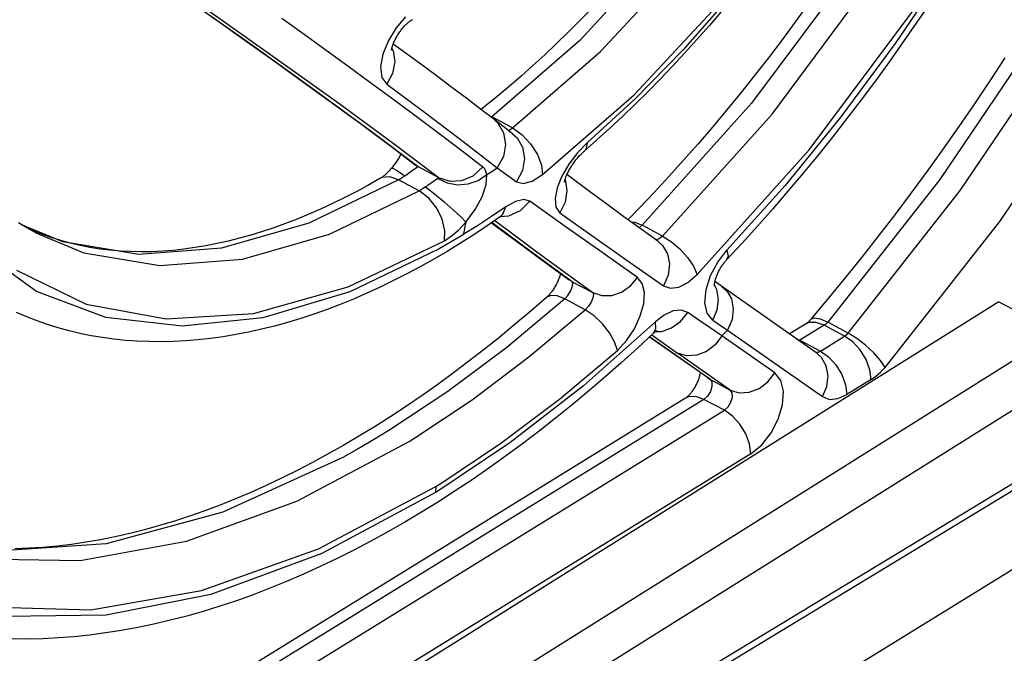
# Model space of a CAD drawing. Header units: millimetres. Extents: x 0 to 594, y 0 to 420.
# Tile 39 of 78: x 541.49 to 546.41, y 83.18 to 86.34. Entities that reach past the tile are written whole.
import ezdxf

# ---------------------------------------------------------------- set-up
doc = ezdxf.new("R2010")
doc.units = ezdxf.units.MM
doc.header["$LTSCALE"] = 32.67
doc.layers.get('0').update_dxf_attribs({"linetype": 'CONTINUOUS'})

msp = doc.modelspace()

# ---------------------------------------------------------------- linework, layer by layer
at = {"color": 9, "linetype": 'CONTINUOUS'}
for p, q in [((544.7072, 86.6921), (544.2889, 86.2413)), ((544.393, 86.1859), (544.8114, 86.6366)), ((545.6529, 86.6071), (545.147, 85.9278)), ((546.1216, 86.6063), (545.8642, 86.2251)), ((545.2491, 85.8734), (545.755, 86.5528)), ((542.2605, 86.4957), (542.6551, 86.217)), ((542.3629, 86.4412), (542.7574, 86.1626)), ((544.5611, 85.9689), (544.9978, 86.4382)), ((545.0338, 86.4554), (544.8036, 86.1925)), ((545.4337, 85.6943), (545.9546, 86.3921)), ((542.8018, 86.3513), (542.9132, 86.2717)), ((543.4192, 86.3589), (543.3724, 86.3034)), ((542.9132, 86.2717), (543.0229, 86.1927)), ((543.3724, 86.3034), (543.3341, 86.2406)), ((546.6038, 86.312), (546.0866, 85.5457)), ((543.3341, 86.2406), (543.3066, 86.1722)), ((544.2889, 86.2413), (543.8498, 85.8591)), ((545.8642, 86.2251), (545.5933, 85.86)), ((546.1886, 85.4915), (546.7058, 86.2577)), ((542.6551, 86.217), (542.9832, 85.9814)), ((543.0229, 86.1927), (543.1316, 86.1139)), ((543.3066, 86.1722), (543.2952, 86.1083)), ((543.351, 86.2006), (543.3574, 86.1888)), ((543.3574, 86.1888), (543.3652, 86.1333)), ((543.954, 85.8036), (544.393, 86.1859)), ((544.8036, 86.1925), (544.5681, 85.9508)), ((542.7574, 86.1626), (543.0859, 85.9268)), ((543.3652, 86.1333), (543.3544, 86.0755)), ((546.3862, 85.3367), (546.9157, 86.1211)), ((543.1316, 86.1139), (543.2402, 86.0345)), ((543.2952, 86.1083), (543.3018, 86.0565)), ((543.3544, 86.0755), (543.3262, 86.022)), ((543.2402, 86.0345), (543.3493, 85.9541)), ((543.3018, 86.0565), (543.3262, 86.022)), ((543.3262, 86.022), (543.5079, 85.8871)), ((542.9832, 85.9814), (543.2548, 85.7822)), ((543.0859, 85.9268), (543.3583, 85.7271)), ((543.3493, 85.9541), (543.4595, 85.8722)), ((544.1033, 85.5707), (544.5611, 85.9689)), ((544.5681, 85.9508), (544.3267, 85.729)), ((545.147, 85.9278), (544.6008, 85.3176)), ((543.5079, 85.8871), (543.6914, 85.7484)), ((543.4595, 85.8722), (543.5717, 85.7879)), ((543.8415, 85.862), (543.8498, 85.8591)), ((543.8476, 85.8574), (543.8498, 85.8591)), ((543.954, 85.8036), (543.8498, 85.8591)), ((543.8581, 85.8492), (543.882, 85.8262)), ((543.882, 85.8262), (543.9089, 85.7786)), ((544.7029, 85.2632), (545.2491, 85.8734)), ((545.5933, 85.86), (545.3138, 85.5169)), ((543.2548, 85.7822), (543.4817, 85.6109)), ((543.5717, 85.7879), (543.6868, 85.7004)), ((543.9089, 85.7786), (543.9185, 85.7216)), ((543.937, 85.791), (543.9352, 85.7899)), ((543.9414, 85.7942), (543.937, 85.791)), ((543.9472, 85.7984), (543.9414, 85.7942)), ((543.954, 85.8036), (543.9472, 85.7984)), ((543.9524, 85.7767), (543.9761, 85.754)), ((543.954, 85.8036), (544.0008, 85.7707)), ((543.3583, 85.7271), (543.5865, 85.5552)), ((543.6914, 85.7484), (543.877, 85.6048)), ((543.9761, 85.754), (544.0029, 85.7073)), ((544.0008, 85.7707), (544.0438, 85.7249)), ((544.3267, 85.729), (544.278, 85.68)), ((544.3267, 85.729), (544.3189, 85.6972)), ((543.6868, 85.7004), (543.8053, 85.6088)), ((543.9185, 85.7216), (543.908, 85.661)), ((544.0029, 85.7073), (544.0127, 85.6512)), ((544.0438, 85.7249), (544.0778, 85.6719)), ((544.278, 85.68), (544.2346, 85.6232)), ((544.3189, 85.6972), (544.3108, 85.6874)), ((544.8759, 85.0717), (545.4337, 85.6943)), ((543.908, 85.661), (543.8771, 85.6048)), ((544.0127, 85.6512), (544.0031, 85.5913)), ((544.0778, 85.6719), (544.0985, 85.6183)), ((543.3494, 85.6033), (543.3563, 85.6028)), ((543.3563, 85.6028), (543.3793, 85.5902)), ((543.3793, 85.5902), (543.4155, 85.5651)), ((543.4272, 85.5733), (543.4525, 85.5911)), ((543.4525, 85.5911), (543.4638, 85.599)), ((543.4627, 85.6233), (543.4817, 85.6109)), ((543.4631, 85.6238), (543.4792, 85.6093)), ((543.4638, 85.599), (543.4729, 85.6052)), ((543.4729, 85.6052), (543.4792, 85.6093)), ((543.4792, 85.6093), (543.4817, 85.6109)), ((543.4817, 85.6109), (543.5865, 85.5552)), ((543.7574, 85.5652), (543.8053, 85.6088)), ((543.8145, 85.599), (543.8053, 85.6088)), ((543.821, 85.5862), (543.8145, 85.599)), ((543.8247, 85.5706), (543.821, 85.5862)), ((543.8247, 85.5706), (543.8422, 85.5819)), ((543.8422, 85.5819), (543.8596, 85.5933)), ((543.8596, 85.5933), (543.8771, 85.6048)), ((543.8771, 85.6048), (543.9735, 85.5354)), ((544.0031, 85.5913), (543.9735, 85.5354)), ((544.0985, 85.6183), (544.1033, 85.5707)), ((544.2346, 85.6232), (544.1997, 85.5634)), ((543.3839, 85.5448), (542.9361, 85.3289)), ((543.3016, 85.5556), (543.2914, 85.5508)), ((543.3402, 85.5594), (543.3016, 85.5556)), ((543.3839, 85.5448), (543.3402, 85.5594)), ((543.3839, 85.5448), (543.3932, 85.5504)), ((543.4881, 85.4893), (543.3839, 85.5448)), ((543.3932, 85.5504), (543.4039, 85.5573)), ((543.4039, 85.5573), (543.4155, 85.5651)), ((543.4155, 85.5651), (543.4272, 85.5733)), ((543.5532, 85.5328), (543.5303, 85.5169)), ((543.564, 85.5403), (543.5532, 85.5328)), ((543.5734, 85.5466), (543.564, 85.5403)), ((543.5808, 85.5514), (543.5734, 85.5466)), ((543.5837, 85.5532), (543.5808, 85.5514)), ((543.5808, 85.5514), (543.6265, 85.5292)), ((543.5856, 85.5545), (543.5837, 85.5532)), ((543.5865, 85.5552), (543.5856, 85.5545)), ((543.5865, 85.5552), (543.6414, 85.5375)), ((543.6414, 85.5375), (543.7, 85.5407)), ((543.7, 85.5407), (543.7574, 85.5652)), ((543.7317, 85.5241), (543.782, 85.5415)), ((543.782, 85.5415), (543.8247, 85.5706)), ((543.8217, 85.521), (543.8247, 85.5706)), ((543.9735, 85.5354), (544.0071, 85.5266)), ((544.0071, 85.5266), (544.0519, 85.5388)), ((544.0519, 85.5388), (544.1033, 85.5707)), ((544.1997, 85.5634), (544.176, 85.5044)), ((544.2156, 85.5461), (544.2159, 85.5457)), ((544.2159, 85.5457), (544.2253, 85.4906)), ((546.0866, 85.5457), (545.5269, 84.8338)), ((543.0403, 85.2734), (543.4881, 85.4893)), ((543.4973, 85.4949), (543.4881, 85.4893)), ((543.5356, 85.4537), (543.4881, 85.4893)), ((543.5081, 85.5018), (543.4973, 85.4949)), ((543.5198, 85.5096), (543.5081, 85.5018)), ((543.5303, 85.5169), (543.5198, 85.5096)), ((543.5198, 85.5096), (543.5645, 85.4751)), ((543.6265, 85.5292), (543.6783, 85.5198)), ((543.6783, 85.5198), (543.7317, 85.5241)), ((543.8016, 85.4606), (543.8217, 85.521)), ((544.176, 85.5044), (544.1656, 85.4511)), ((544.2253, 85.4906), (544.2164, 85.4333)), ((545.3138, 85.5169), (545.0241, 85.1934)), ((545.6289, 84.7795), (546.1886, 85.4915)), ((543.5753, 85.4038), (543.5356, 85.4537)), ((543.5645, 85.4751), (543.6123, 85.4354)), ((543.6123, 85.4354), (543.6576, 85.3953)), ((543.7667, 85.3959), (543.8016, 85.4606)), ((543.9678, 85.4373), (543.9195, 85.4103)), ((544.0092, 85.4466), (543.9678, 85.4373)), ((543.9929, 85.391), (544.0407, 85.4375)), ((544.0407, 85.4375), (544.0092, 85.4466)), ((544.2043, 85.3206), (544.0407, 85.4375)), ((544.1656, 85.4511), (544.1702, 85.4083)), ((544.2164, 85.4333), (544.1899, 85.3801)), ((543.6027, 85.3477), (543.5753, 85.4038)), ((543.6576, 85.3953), (543.6949, 85.3596)), ((543.7199, 85.3325), (543.7667, 85.3959)), ((543.9195, 85.4103), (543.849, 85.3619)), ((543.9059, 85.3734), (543.9195, 85.4103)), ((543.9346, 85.3643), (543.9929, 85.391)), ((544.1702, 85.4083), (544.19, 85.3801)), ((543.6156, 85.2921), (543.6027, 85.3477)), ((543.6949, 85.3596), (543.7198, 85.3325)), ((543.849, 85.3619), (543.7784, 85.3154)), ((543.8659, 85.3418), (543.935, 85.2897)), ((543.8922, 85.3612), (543.9346, 85.3643)), ((543.8923, 85.3599), (543.9059, 85.3734)), ((544.19, 85.3801), (544.349, 85.2669)), ((544.5451, 85.3352), (544.5622, 85.3335)), ((544.5622, 85.3335), (544.6008, 85.3176)), ((545.8133, 84.6079), (546.3862, 85.3367)), ((541.7092, 85.2356), (541.4996, 85.3224)), ((542.9361, 85.3289), (542.5008, 85.2037)), ((543.6133, 85.2402), (543.6156, 85.2921)), ((543.6492, 85.2644), (543.6852, 85.2957)), ((543.6852, 85.2957), (543.7198, 85.3325)), ((543.7784, 85.3154), (543.7077, 85.2709)), ((543.7117, 85.2914), (543.7077, 85.2708)), ((543.7157, 85.312), (543.7117, 85.2914)), ((543.7198, 85.3325), (543.7157, 85.312)), ((543.8712, 85.3151), (543.8501, 85.3309)), ((544.0458, 85.1857), (543.8712, 85.3151)), ((543.935, 85.2897), (544.068, 85.1904)), ((544.3777, 85.1977), (544.2043, 85.3206)), ((544.5861, 85.3054), (544.6008, 85.3176)), ((544.7029, 85.2632), (544.6008, 85.3176)), ((541.5732, 85.2796), (541.8134, 85.1801)), ((542.0884, 85.1723), (541.7092, 85.2356)), ((542.605, 85.1482), (543.0403, 85.2734)), ((543.1335, 85.0097), (543.6133, 85.2402)), ((543.6133, 85.2402), (543.6492, 85.2644)), ((543.6675, 85.2464), (543.6274, 85.2226)), ((543.7077, 85.2708), (543.6675, 85.2464)), ((544.349, 85.2669), (544.5194, 85.1466)), ((544.6745, 85.2454), (544.6684, 85.2461)), ((544.6879, 85.2509), (544.6745, 85.2454)), ((544.6792, 85.2383), (544.7027, 85.2167)), ((544.7029, 85.2632), (544.6879, 85.2509)), ((544.7029, 85.2632), (544.7465, 85.2351)), ((544.7465, 85.2351), (544.7884, 85.1993)), ((541.5771, 84.987), (541.271, 85.2048)), ((542.5008, 85.2037), (542.0884, 85.1723)), ((543.5873, 85.1995), (543.1407, 84.985)), ((548.4282, 85.2262), (543.4764, 82.2252)), ((543.6274, 85.2226), (543.5873, 85.1995)), ((544.2514, 85.0358), (544.0458, 85.1857)), ((544.068, 85.1904), (544.198, 85.0947)), ((544.5777, 85.057), (544.3777, 85.1977)), ((544.7027, 85.2167), (544.7271, 85.1751)), ((544.7884, 85.1993), (544.8268, 85.1573)), ((544.9781, 85.1343), (545.0241, 85.1934)), ((545.0241, 85.1933), (545.0295, 85.1642)), ((541.8134, 85.1801), (542.1926, 85.1169)), ((542.1926, 85.1169), (542.605, 85.1482)), ((544.5194, 85.1466), (544.7073, 85.0151)), ((544.7271, 85.1751), (544.7372, 85.1244)), ((544.8268, 85.1573), (544.8573, 85.1131)), ((545.0295, 85.1642), (545.0223, 85.1448)), ((541.4767, 85.0932), (541.8247, 84.9237)), ((544.198, 85.0947), (544.3537, 84.9813)), ((544.7372, 85.1244), (544.7307, 85.069)), ((544.8573, 85.1131), (544.8759, 85.0717)), ((544.9421, 85.0669), (544.9781, 85.1343)), ((544.2514, 85.0358), (544.2366, 85.0451)), ((544.5425, 85.0146), (544.5777, 85.0569)), ((544.6013, 85.0274), (544.5777, 85.057)), ((544.7307, 85.069), (544.7073, 85.015)), ((544.8294, 85.0326), (544.8759, 85.0717)), ((544.9195, 84.9962), (544.9421, 85.0669)), ((542.6612, 84.8773), (543.1335, 85.0097)), ((544.2301, 84.9678), (544.2436, 84.9892)), ((544.2436, 84.9892), (544.2519, 85.0092)), ((544.2514, 85.0358), (544.3537, 84.9813)), ((544.2548, 85.0257), (544.2514, 85.0358)), ((544.2519, 85.0092), (544.2548, 85.0257)), ((544.4983, 84.9837), (544.5425, 85.0146)), ((544.6117, 84.9823), (544.6013, 85.0274)), ((544.7073, 85.0151), (544.7417, 85.0033)), ((544.7417, 85.0033), (544.7835, 85.0093)), ((544.7835, 85.0093), (544.8294, 85.0326)), ((544.9139, 84.9309), (544.9195, 84.9962)), ((544.9742, 84.9971), (544.9615, 85.0202)), ((544.9825, 84.9473), (544.9742, 84.9971)), ((544.9998, 85.011), (545.0228, 84.9899)), ((545.0228, 84.9899), (545.046, 84.95)), ((541.9236, 84.8572), (541.5771, 84.987)), ((543.1407, 84.985), (542.7072, 84.8559)), ((544.2141, 84.9504), (543.9244, 84.7072)), ((544.1452, 84.9676), (544.1231, 84.9578)), ((544.1762, 84.9655), (544.1452, 84.9676)), ((544.2141, 84.9504), (544.1762, 84.9655)), ((544.2141, 84.9504), (544.2301, 84.9678)), ((544.3162, 84.8961), (544.2141, 84.9504)), ((544.3541, 84.9548), (544.3454, 84.9343)), ((544.3537, 84.9813), (544.3993, 84.9663)), ((544.3537, 84.9813), (544.3571, 84.9715)), ((544.3571, 84.9715), (544.3541, 84.9548)), ((544.3993, 84.9663), (544.449, 84.9671)), ((544.449, 84.9671), (544.4983, 84.9837)), ((544.6083, 84.9271), (544.6117, 84.9823)), ((544.9757, 84.8957), (544.9825, 84.9473)), ((545.046, 84.95), (545.0555, 84.9011)), ((541.8247, 84.9237), (542.2241, 84.8498)), ((544.0357, 84.6602), (544.3162, 84.8961)), ((544.3321, 84.9134), (544.3162, 84.8961)), ((544.361, 84.8659), (544.3162, 84.8961)), ((544.3454, 84.9343), (544.3321, 84.9134)), ((544.5915, 84.8649), (544.6083, 84.9271)), ((544.7954, 84.8945), (544.7551, 84.8901)), ((544.8288, 84.8824), (544.7954, 84.8945)), ((544.9259, 84.8788), (544.9139, 84.9309)), ((544.9539, 84.8443), (544.9757, 84.8957)), ((545.0555, 84.9011), (545.0494, 84.8472)), ((542.3041, 84.814), (541.9236, 84.8572)), ((542.2241, 84.8498), (542.6612, 84.8773)), ((542.7072, 84.8559), (542.3041, 84.814)), ((544.4032, 84.8258), (544.361, 84.8659)), ((544.5622, 84.8012), (544.5915, 84.8649)), ((544.7109, 84.8695), (544.6669, 84.8351)), ((544.7551, 84.8901), (544.7109, 84.8695)), ((544.7927, 84.8373), (544.8287, 84.8824)), ((544.8841, 84.8442), (544.8288, 84.8824)), ((544.9409, 84.8051), (544.8841, 84.8442)), ((544.9539, 84.8443), (544.9259, 84.8788)), ((544.9539, 84.8443), (545.0273, 84.7939)), ((545.0494, 84.8472), (545.0273, 84.7939)), ((545.443, 84.8485), (545.4601, 84.8553)), ((545.4601, 84.8553), (545.489, 84.8503)), ((545.489, 84.8503), (545.5269, 84.8338)), ((544.6669, 84.8351), (544.3075, 84.5161)), ((544.4381, 84.781), (544.4032, 84.8258)), ((544.5232, 84.7423), (544.5622, 84.8012)), ((544.658, 84.7793), (544.669, 84.8017)), ((544.669, 84.8017), (544.6669, 84.835)), ((544.6989, 84.7878), (544.7476, 84.8049)), ((544.7476, 84.8049), (544.7927, 84.8373)), ((544.9992, 84.7651), (544.9409, 84.8051)), ((544.9992, 84.7651), (545.0273, 84.7939)), ((545.0273, 84.7939), (545.5004, 84.4621)), ((545.5097, 84.8185), (545.3886, 84.7439)), ((545.4329, 84.8314), (545.4168, 84.8243)), ((545.4692, 84.8329), (545.4329, 84.8314)), ((545.5097, 84.8185), (545.4692, 84.8329)), ((545.5156, 84.8227), (545.5097, 84.8185)), ((545.6116, 84.7642), (545.5097, 84.8185)), ((545.5214, 84.8278), (545.5156, 84.8227)), ((545.5269, 84.8338), (545.5214, 84.8278)), ((545.6289, 84.7795), (545.5269, 84.8338)), ((544.4631, 84.736), (544.4381, 84.781)), ((544.9389, 84.5492), (544.6378, 84.7605)), ((544.6485, 84.7705), (544.7194, 84.7205)), ((544.6666, 84.7868), (544.6989, 84.7878)), ((544.9992, 84.7651), (544.9649, 84.7206)), ((545.2625, 84.5803), (544.9992, 84.7651)), ((545.372, 84.7498), (545.3886, 84.7439)), ((545.3886, 84.7439), (545.3836, 84.7417)), ((545.3886, 84.7439), (545.4906, 84.6896)), ((545.4906, 84.6896), (545.6116, 84.7642)), ((545.6116, 84.7642), (545.6178, 84.7686)), ((545.6522, 84.7355), (545.6116, 84.7642)), ((545.6178, 84.7686), (545.6237, 84.7739)), ((545.6237, 84.7739), (545.6294, 84.7801)), ((545.672, 84.7529), (545.6289, 84.7795)), ((545.7161, 84.719), (545.672, 84.7529)), ((543.9244, 84.7072), (543.6312, 84.4875)), ((544.4769, 84.6928), (544.4631, 84.736)), ((544.4769, 84.6929), (544.5232, 84.7423)), ((544.6755, 84.7339), (544.6628, 84.7418)), ((544.7194, 84.7205), (544.7775, 84.6797)), ((544.9649, 84.7206), (544.9227, 84.6882)), ((545.689, 84.6951), (545.6522, 84.7355)), ((545.7183, 84.647), (545.689, 84.6951)), ((545.7569, 84.6811), (545.7161, 84.719)), ((543.7519, 84.4464), (544.0357, 84.6602)), ((544.1874, 84.4494), (544.4769, 84.6929)), ((544.8242, 84.6655), (544.7775, 84.6797)), ((545.0408, 84.4949), (544.7775, 84.6797)), ((544.8744, 84.6688), (544.8242, 84.6655)), ((544.9227, 84.6882), (544.8744, 84.6688)), ((545.4643, 84.685), (545.4687, 84.6837)), ((545.4687, 84.6837), (545.4793, 84.6845)), ((545.496, 84.6579), (545.4726, 84.6792)), ((545.4793, 84.6845), (545.4906, 84.6896)), ((545.4906, 84.6896), (545.5312, 84.6608)), ((545.5196, 84.6164), (545.496, 84.6579)), ((545.5312, 84.6608), (545.568, 84.6204)), ((545.7374, 84.596), (545.7183, 84.647)), ((545.7904, 84.6428), (545.7569, 84.6811)), ((545.5286, 84.5666), (545.5196, 84.6164)), ((545.568, 84.6204), (545.5973, 84.5724)), ((545.7443, 84.547), (545.7374, 84.596)), ((545.8133, 84.6079), (545.7904, 84.6428)), ((545.7912, 84.5841), (545.8133, 84.6079)), ((544.9261, 84.557), (544.9389, 84.5492)), ((544.9389, 84.5492), (545.0408, 84.4949)), ((544.9389, 84.5492), (544.9481, 84.5351)), ((545.2281, 84.5358), (545.2626, 84.5803)), ((545.2924, 84.5434), (545.2625, 84.5803)), ((545.522, 84.5134), (545.5286, 84.5666)), ((545.5973, 84.5724), (545.6164, 84.5214)), ((545.7443, 84.547), (545.6233, 84.4724)), ((545.7443, 84.547), (545.768, 84.5637)), ((545.768, 84.5637), (545.7912, 84.5841)), ((544.3075, 84.5161), (543.9403, 84.2306)), ((544.9492, 84.5131), (544.9417, 84.4879)), ((544.9481, 84.5351), (544.9492, 84.5131)), ((545.1352, 84.4835), (545.1843, 84.5024)), ((545.1843, 84.5024), (545.2281, 84.5358)), ((545.3056, 84.4885), (545.2924, 84.5434)), ((545.5004, 84.4621), (545.522, 84.5134)), ((545.6164, 84.5214), (545.6233, 84.4724)), ((544.9092, 84.4483), (541.1619, 82.1379)), ((543.6312, 84.4875), (543.3362, 84.2926)), ((543.895, 84.2291), (544.1874, 84.4494)), ((544.8324, 84.4612), (544.8163, 84.454)), ((544.8688, 84.4626), (544.8324, 84.4612)), ((544.9092, 84.4483), (544.8688, 84.4626)), ((544.9274, 84.4647), (544.9092, 84.4483)), ((545.0112, 84.394), (544.9092, 84.4483)), ((544.9417, 84.4879), (544.9274, 84.4647)), ((545.0408, 84.4949), (545.0858, 84.4809)), ((545.0501, 84.4808), (545.0408, 84.4949)), ((545.0437, 84.4336), (545.0511, 84.4589)), ((545.0511, 84.4589), (545.0501, 84.4808)), ((545.0858, 84.4809), (545.1352, 84.4835)), ((545.3014, 84.4217), (545.3056, 84.4885)), ((545.5004, 84.4621), (545.5358, 84.4485)), ((545.5358, 84.4485), (545.5779, 84.452)), ((545.5779, 84.452), (545.6233, 84.4724)), ((543.4663, 84.2557), (543.7519, 84.4464)), ((545.0112, 84.394), (545.0294, 84.4104)), ((545.0294, 84.4104), (545.0437, 84.4336)), ((545.2802, 84.35), (545.3014, 84.4217)), ((541.2638, 82.0836), (545.0112, 84.394)), ((545.0517, 84.3652), (545.0112, 84.394)), ((545.0885, 84.3248), (545.0517, 84.3652)), ((545.2444, 84.2806), (545.2802, 84.35)), ((545.1179, 84.2768), (545.0885, 84.3248)), ((543.3362, 84.2926), (543.2594, 84.2462)), ((543.4382, 84.2383), (543.4663, 84.2557)), ((545.1369, 84.2257), (545.1179, 84.2768)), ((545.1974, 84.2206), (545.2444, 84.2806)), ((542.8772, 83.9394), (543.4382, 84.2383)), ((543.2594, 84.2462), (543.1826, 84.2015)), ((543.9403, 84.2306), (543.5699, 83.9825)), ((543.5998, 84.032), (543.895, 84.2291)), ((545.1438, 84.1768), (545.1369, 84.2257)), ((545.1438, 84.1767), (545.1974, 84.2206)), ((545.1438, 84.1767), (541.3965, 81.8663)), ((543.1059, 84.1586), (542.5068, 83.8845)), ((543.1826, 84.2015), (543.1059, 84.1586)), ((542.9842, 83.7021), (543.5708, 84.014)), ((543.5708, 84.014), (543.5698, 83.9825)), ((543.5709, 84.014), (543.5998, 84.032)), ((543.5698, 83.9825), (543.0022, 83.6788)), ((542.326, 83.7396), (542.8772, 83.9394)), ((542.5068, 83.8845), (541.9251, 83.7272)), ((541.9251, 83.7272), (541.3736, 83.6901)), ((541.7953, 83.6429), (542.326, 83.7396)), ((542.4002, 83.4932), (542.9842, 83.7021)), ((543.0022, 83.6788), (542.4478, 83.4738)), ((541.2954, 83.651), (541.7953, 83.6429)), ((541.8477, 83.3974), (542.4002, 83.4932)), ((542.4478, 83.4738), (541.9242, 83.37)), ((541.3305, 83.4118), (541.8477, 83.3974)), ((541.9242, 83.37), (541.4229, 83.364))]:
    msp.add_line(p, q, dxfattribs=at)
at = {"color": 7, "linetype": 'CONTINUOUS'}
for p, q in [((545.4333, 86.4265), (545.3667, 86.3347)), ((546.0396, 86.4307), (545.9725, 86.3314)), ((542.3843, 86.4075), (542.5121, 86.3172)), ((544.3472, 86.3989), (544.2895, 86.3396)), ((544.9939, 86.3826), (544.9345, 86.3133)), ((542.5121, 86.3172), (542.6312, 86.2328)), ((543.4165, 86.3149), (543.4197, 86.3182)), ((543.4197, 86.3182), (543.4227, 86.3212)), ((543.4227, 86.3212), (543.4257, 86.324)), ((543.4257, 86.324), (543.4286, 86.3266)), ((543.4286, 86.3266), (543.4314, 86.3291)), ((543.4314, 86.3291), (543.4341, 86.3313)), ((543.4341, 86.3313), (543.4367, 86.3334)), ((543.4367, 86.3334), (543.4391, 86.3352)), ((543.4391, 86.3352), (543.4413, 86.3369)), ((543.4413, 86.3369), (543.4433, 86.3383)), ((543.4433, 86.3383), (543.4452, 86.3396)), ((543.4452, 86.3396), (543.4469, 86.3407)), ((543.4469, 86.3407), (543.4484, 86.3416)), ((543.4484, 86.3416), (543.4498, 86.3424)), ((543.4498, 86.3424), (543.451, 86.3431)), ((543.451, 86.3431), (543.452, 86.3436)), ((543.452, 86.3436), (543.4528, 86.344)), ((543.4528, 86.344), (543.4533, 86.3443)), ((543.4533, 86.3443), (543.4537, 86.3444)), ((544.2895, 86.3396), (544.2314, 86.2815)), ((545.3667, 86.3347), (545.2992, 86.244)), ((545.9725, 86.3314), (545.9044, 86.2332)), ((543.3782, 86.2647), (543.3811, 86.2693)), ((543.3811, 86.2693), (543.3841, 86.2739)), ((543.3841, 86.2739), (543.3871, 86.2785)), ((543.3871, 86.2785), (543.3903, 86.283)), ((543.3903, 86.283), (543.3935, 86.2875)), ((543.3935, 86.2875), (543.3967, 86.2918)), ((543.3967, 86.2918), (543.4, 86.296)), ((543.4, 86.296), (543.4033, 86.3001)), ((543.4033, 86.3001), (543.4067, 86.3041)), ((543.4067, 86.3041), (543.41, 86.3079)), ((543.41, 86.3079), (543.4133, 86.3115)), ((543.4133, 86.3115), (543.4165, 86.3149)), ((544.2314, 86.2815), (544.173, 86.2247)), ((544.9345, 86.3133), (544.8744, 86.2451)), ((542.6312, 86.2328), (542.7421, 86.1536)), ((543.3547, 86.2146), (543.3559, 86.218)), ((543.3559, 86.218), (543.3571, 86.2215)), ((543.3571, 86.2215), (543.3586, 86.2252)), ((543.4, 86.1919), (543.3576, 86.2227)), ((543.3586, 86.2252), (543.3601, 86.2291)), ((543.3601, 86.2291), (543.3619, 86.2332)), ((543.3619, 86.2332), (543.3637, 86.2374)), ((543.3637, 86.2374), (543.3658, 86.2417)), ((543.3658, 86.2417), (543.368, 86.2462)), ((543.368, 86.2462), (543.3704, 86.2508)), ((543.3704, 86.2508), (543.3729, 86.2554)), ((543.3729, 86.2554), (543.3755, 86.26)), ((543.3755, 86.26), (543.3782, 86.2647)), ((544.173, 86.2247), (544.1143, 86.1692)), ((544.8744, 86.2451), (544.8138, 86.1781)), ((545.2992, 86.244), (545.2311, 86.1544)), ((545.9044, 86.2332), (545.8354, 86.136)), ((543.3497, 86.1926), (543.3498, 86.1934)), ((543.3497, 86.1921), (543.3497, 86.1926)), ((543.3497, 86.1918), (543.3497, 86.1921)), ((543.3498, 86.1934), (543.3499, 86.1945)), ((543.3499, 86.1945), (543.3501, 86.1957)), ((543.3501, 86.1957), (543.3503, 86.1972)), ((543.3503, 86.1972), (543.3506, 86.199)), ((543.3506, 86.199), (543.351, 86.201)), ((543.351, 86.201), (543.3515, 86.2032)), ((543.3515, 86.2032), (543.3521, 86.2057)), ((543.3521, 86.2057), (543.3529, 86.2084)), ((543.3529, 86.2084), (543.3537, 86.2114)), ((543.3537, 86.2114), (543.3547, 86.2146)), ((543.4889, 86.1268), (543.4, 86.1919)), ((544.1143, 86.1692), (544.0553, 86.115)), ((544.8138, 86.1781), (544.7527, 86.1123)), ((542.7421, 86.1536), (542.8455, 86.0795)), ((543.5726, 86.0649), (543.4889, 86.1268)), ((545.2311, 86.1544), (545.1621, 86.0659)), ((545.8354, 86.136), (545.7655, 86.0398)), ((546.4112, 86.1539), (546.3357, 86.0387)), ((542.8455, 86.0795), (542.9419, 86.0099)), ((544.0553, 86.115), (543.9961, 86.0622)), ((544.7527, 86.1123), (544.6909, 86.0478)), ((543.6513, 86.0063), (543.5726, 86.0649)), ((543.9961, 86.0622), (543.9366, 86.0108)), ((544.6909, 86.0478), (544.6287, 85.9844)), ((545.1621, 86.0659), (545.0925, 85.9787)), ((545.7655, 86.0398), (545.6947, 85.9448)), ((546.3357, 86.0387), (546.2591, 85.9245)), ((542.9419, 86.0099), (543.0319, 85.9446)), ((543.7251, 85.9508), (543.6513, 86.0063)), ((543.9366, 86.0108), (543.8769, 85.9608)), ((544.6287, 85.9844), (544.566, 85.9224)), ((545.0925, 85.9787), (545.0221, 85.8926)), ((543.0319, 85.9446), (543.1159, 85.8831)), ((543.7941, 85.8984), (543.7251, 85.9508)), ((543.8769, 85.9608), (543.8171, 85.9122)), ((545.6947, 85.9448), (545.6231, 85.8509)), ((546.2591, 85.9245), (546.1816, 85.8114)), ((543.1159, 85.8831), (543.1944, 85.8252)), ((543.8581, 85.8492), (543.7941, 85.8984)), ((543.8171, 85.9122), (543.7969, 85.8963)), ((544.566, 85.9224), (544.5028, 85.8616)), ((545.0221, 85.8926), (544.9511, 85.8079)), ((543.1944, 85.8252), (543.268, 85.7706)), ((543.9524, 85.7767), (543.8581, 85.8492)), ((544.5028, 85.8616), (544.4392, 85.8022)), ((545.6231, 85.8509), (545.5506, 85.7581)), ((544.4392, 85.8022), (544.3752, 85.7441)), ((544.9511, 85.8079), (544.8795, 85.7244)), ((546.1816, 85.8114), (546.103, 85.6994)), ((543.268, 85.7706), (543.337, 85.7188)), ((544.3087, 85.6856), (544.3752, 85.7441)), ((545.5506, 85.7581), (545.4774, 85.6666)), ((543.337, 85.7188), (543.4019, 85.6698)), ((544.2993, 85.6768), (544.3026, 85.68)), ((544.3026, 85.68), (544.3057, 85.6829)), ((544.3057, 85.6829), (544.3087, 85.6856)), ((544.8795, 85.7244), (544.8072, 85.6423)), ((546.103, 85.6994), (546.0235, 85.5886)), ((543.3709, 85.6314), (543.3674, 85.6263)), ((543.3744, 85.6365), (543.3709, 85.6314)), ((543.3778, 85.6416), (543.3744, 85.6365)), ((543.381, 85.6467), (543.3778, 85.6416)), ((543.3841, 85.6517), (543.381, 85.6467)), ((543.3871, 85.6567), (543.3841, 85.6517)), ((543.3899, 85.6616), (543.3871, 85.6567)), ((543.3925, 85.6664), (543.3899, 85.6616)), ((543.395, 85.6711), (543.3925, 85.6664)), ((543.3964, 85.6739), (543.395, 85.6711)), ((543.4019, 85.6698), (543.4627, 85.6233)), ((544.2555, 85.6243), (544.2591, 85.6294)), ((544.2591, 85.6294), (544.2627, 85.6344)), ((544.2627, 85.6344), (544.2664, 85.6392)), ((544.2664, 85.6392), (544.2701, 85.644)), ((544.2701, 85.644), (544.2737, 85.6486)), ((544.2737, 85.6486), (544.2775, 85.6531)), ((544.2775, 85.6531), (544.2812, 85.6575)), ((544.2812, 85.6575), (544.285, 85.6618)), ((544.285, 85.6618), (544.2887, 85.6659)), ((544.2887, 85.6659), (544.2924, 85.6698)), ((544.2924, 85.6698), (544.2959, 85.6734)), ((544.2959, 85.6734), (544.2993, 85.6768)), ((544.8072, 85.6423), (544.7344, 85.5615)), ((545.4774, 85.6666), (545.4033, 85.5764)), ((543.3287, 85.5808), (543.3253, 85.5774)), ((543.3322, 85.5843), (543.3287, 85.5808)), ((543.3358, 85.5881), (543.3322, 85.5843)), ((543.3395, 85.5919), (543.3358, 85.5881)), ((543.3431, 85.596), (543.3395, 85.5919)), ((543.3468, 85.6002), (543.3431, 85.596)), ((543.3494, 85.6033), (543.3468, 85.6002)), ((543.3524, 85.6069), (543.3494, 85.6033)), ((543.3562, 85.6116), (543.3524, 85.6069)), ((543.36, 85.6164), (543.3562, 85.6116)), ((543.3637, 85.6213), (543.36, 85.6164)), ((543.3674, 85.6263), (543.3637, 85.6213)), ((544.2271, 85.5752), (544.2292, 85.5797)), ((544.2292, 85.5797), (544.2315, 85.5843)), ((544.2315, 85.5843), (544.234, 85.589)), ((544.234, 85.589), (544.2367, 85.5939)), ((544.2367, 85.5939), (544.2395, 85.5989)), ((544.2395, 85.5989), (544.2424, 85.604)), ((544.2424, 85.604), (544.2455, 85.609)), ((544.2455, 85.609), (544.2487, 85.6141)), ((544.2487, 85.6141), (544.2521, 85.6192)), ((544.2521, 85.6192), (544.2555, 85.6243)), ((546.0235, 85.5886), (545.9432, 85.479)), ((539.0678, 79.0492), (549.6197, 85.5551)), ((543.2914, 85.5508), (543.2318, 85.5172)), ((543.2923, 85.5513), (543.2914, 85.5508)), ((543.2938, 85.5522), (543.2923, 85.5513)), ((543.2956, 85.5533), (543.2938, 85.5522)), ((543.2975, 85.5546), (543.2956, 85.5533)), ((543.2997, 85.5561), (543.2975, 85.5546)), ((543.3021, 85.5578), (543.2997, 85.5561)), ((543.3046, 85.5596), (543.3021, 85.5578)), ((543.3071, 85.5616), (543.3046, 85.5596)), ((543.3098, 85.5638), (543.3071, 85.5616)), ((543.3126, 85.5661), (543.3098, 85.5638)), ((543.3156, 85.5686), (543.3126, 85.5661)), ((543.3187, 85.5713), (543.3156, 85.5686)), ((543.3219, 85.5743), (543.3187, 85.5713)), ((543.3253, 85.5774), (543.3219, 85.5743)), ((544.2127, 85.5333), (544.2128, 85.5337)), ((544.2127, 85.533), (544.2127, 85.5333)), ((544.2128, 85.5337), (544.2129, 85.5345)), ((544.2129, 85.5345), (544.213, 85.5355)), ((544.213, 85.5355), (544.2133, 85.5367)), ((544.2133, 85.5367), (544.2136, 85.5382)), ((544.2136, 85.5382), (544.214, 85.54)), ((544.214, 85.54), (544.2145, 85.5419)), ((544.2145, 85.5419), (544.2151, 85.5442)), ((544.2151, 85.5442), (544.2158, 85.5467)), ((544.2158, 85.5467), (544.2167, 85.5495)), ((544.2167, 85.5495), (544.2177, 85.5525)), ((544.2177, 85.5525), (544.2189, 85.5558)), ((544.2189, 85.5558), (544.2202, 85.5593)), ((544.2202, 85.5593), (544.2217, 85.563)), ((544.2217, 85.563), (544.2233, 85.5669)), ((544.2233, 85.5669), (544.2251, 85.571)), ((544.2513, 85.551), (544.225, 85.5707)), ((544.2251, 85.571), (544.2271, 85.5752)), ((544.3377, 85.4869), (544.2513, 85.551)), ((544.7344, 85.5615), (544.661, 85.4821)), ((545.4033, 85.5764), (545.3285, 85.4874)), ((543.1724, 85.4851), (543.1131, 85.4547)), ((543.2318, 85.5172), (543.1724, 85.4851)), ((544.4239, 85.4234), (544.3377, 85.4869)), ((544.661, 85.4821), (544.5871, 85.4042)), ((545.3285, 85.4874), (545.253, 85.3997)), ((543.1131, 85.4547), (543.054, 85.4258)), ((545.9432, 85.479), (545.8619, 85.3706)), ((542.9951, 85.3985), (542.9364, 85.3728)), ((543.054, 85.4258), (542.9951, 85.3985)), ((544.5098, 85.3607), (544.4239, 85.4234)), ((544.5871, 85.4042), (544.5303, 85.3458)), ((545.253, 85.3997), (545.1768, 85.3133)), ((542.878, 85.3488), (542.8199, 85.3263)), ((542.9364, 85.3728), (542.878, 85.3488)), ((543.8936, 85.3608), (543.8261, 85.3144)), ((543.8936, 85.3608), (543.8955, 85.3621)), ((543.8955, 85.3621), (543.8972, 85.3632)), ((543.8972, 85.3632), (543.8988, 85.3642)), ((543.8988, 85.3642), (543.9001, 85.3649)), ((543.9001, 85.3649), (543.9012, 85.3656)), ((543.9012, 85.3656), (543.9021, 85.366)), ((543.9021, 85.366), (543.9027, 85.3664)), ((543.9027, 85.3664), (543.9032, 85.3666)), ((543.9032, 85.3666), (543.9034, 85.3667)), ((544.5951, 85.2989), (544.5098, 85.3607)), ((545.8619, 85.3706), (545.7797, 85.2635)), ((541.5288, 85.3044), (541.4867, 85.3303)), ((541.558, 85.2922), (541.5217, 85.3088)), ((541.5732, 85.2796), (541.5288, 85.3044)), ((541.6038, 85.2735), (541.558, 85.2922)), ((542.7046, 85.2864), (542.6475, 85.2689)), ((542.7621, 85.3056), (542.7046, 85.2864)), ((542.8199, 85.3263), (542.7621, 85.3056)), ((543.8261, 85.3144), (543.7597, 85.2704)), ((543.8488, 85.33), (543.8816, 85.3055)), ((543.8816, 85.3055), (543.9727, 85.2379)), ((544.6792, 85.2383), (544.5951, 85.2989)), ((545.1768, 85.3133), (545.0999, 85.2284)), ((541.6504, 85.2566), (541.6038, 85.2735)), ((541.6978, 85.2415), (541.6504, 85.2566)), ((541.7458, 85.2282), (541.6978, 85.2415)), ((542.5344, 85.2388), (542.4785, 85.2262)), ((542.5908, 85.253), (542.5344, 85.2388)), ((542.6475, 85.2689), (542.5908, 85.253)), ((543.7597, 85.2704), (543.6932, 85.2281)), ((543.9727, 85.2379), (544.0625, 85.1718)), ((545.7797, 85.2635), (545.6967, 85.1577)), ((541.7945, 85.2167), (541.7458, 85.2282)), ((541.8439, 85.207), (541.7945, 85.2167)), ((541.8939, 85.1991), (541.8439, 85.207)), ((541.9445, 85.193), (541.8939, 85.1991)), ((541.9956, 85.1886), (541.9445, 85.193)), ((542.0473, 85.186), (541.9956, 85.1886)), ((542.0995, 85.1851), (542.0473, 85.186)), ((542.1522, 85.1859), (542.0995, 85.1851)), ((542.2054, 85.1884), (542.1522, 85.1859)), ((542.2591, 85.1926), (542.2054, 85.1884)), ((542.3133, 85.1985), (542.2591, 85.1926)), ((542.3679, 85.2061), (542.3133, 85.1985)), ((542.423, 85.2153), (542.3679, 85.2061)), ((542.4785, 85.2262), (542.423, 85.2153)), ((543.6266, 85.1874), (543.56, 85.1483)), ((543.6932, 85.2281), (543.6266, 85.1874)), ((545.0999, 85.2284), (545.0206, 85.1429)), ((543.4559, 82.1787), (548.4072, 85.1795)), ((543.56, 85.1483), (543.4932, 85.1109)), ((544.0625, 85.1718), (544.1507, 85.1074)), ((545.0124, 85.1334), (545.0152, 85.1367)), ((545.0152, 85.1367), (545.0179, 85.1399)), ((545.0179, 85.1399), (545.0206, 85.1429)), ((545.6967, 85.1577), (545.6129, 85.0532)), ((543.4932, 85.1109), (543.4265, 85.0752)), ((544.1507, 85.1074), (544.2366, 85.0451)), ((544.9826, 85.0871), (544.985, 85.0917)), ((544.985, 85.0917), (544.9874, 85.0962)), ((544.9874, 85.0962), (544.99, 85.1007)), ((544.99, 85.1007), (544.9926, 85.1052)), ((544.9926, 85.1052), (544.9953, 85.1095)), ((544.9953, 85.1095), (544.9981, 85.1138)), ((544.9981, 85.1138), (545.0009, 85.118)), ((545.0009, 85.118), (545.0038, 85.1221)), ((545.0038, 85.1221), (545.0066, 85.126)), ((545.0066, 85.126), (545.0095, 85.1298)), ((545.0095, 85.1298), (545.0124, 85.1334)), ((543.3598, 85.0412), (543.2931, 85.0089)), ((543.4265, 85.0752), (543.3598, 85.0412)), ((544.18, 85.0387), (544.1778, 85.0341)), ((544.182, 85.0433), (544.18, 85.0387)), ((544.1838, 85.0478), (544.182, 85.0433)), ((544.1856, 85.0522), (544.1838, 85.0478)), ((544.1872, 85.0565), (544.1856, 85.0522)), ((544.1886, 85.0608), (544.1872, 85.0565)), ((544.19, 85.0649), (544.1886, 85.0608)), ((544.1912, 85.0688), (544.19, 85.0649)), ((544.1922, 85.0726), (544.1912, 85.0688)), ((544.1931, 85.0761), (544.1922, 85.0726)), ((544.1932, 85.0765), (544.1931, 85.0761)), ((544.9637, 85.0351), (544.9643, 85.0382)), ((544.9643, 85.0382), (544.9651, 85.0415)), ((544.9651, 85.0415), (544.966, 85.0449)), ((544.966, 85.0449), (544.9671, 85.0486)), ((544.9671, 85.0486), (544.9683, 85.0524)), ((544.9683, 85.0524), (544.9696, 85.0564)), ((544.9696, 85.0564), (544.971, 85.0606)), ((544.971, 85.0606), (544.9726, 85.0648)), ((544.9726, 85.0648), (544.9744, 85.0692)), ((544.9744, 85.0692), (544.9762, 85.0736)), ((544.9762, 85.0736), (544.9782, 85.0781)), ((544.9782, 85.0781), (544.9804, 85.0826)), ((544.9804, 85.0826), (544.9826, 85.0871)), ((545.6129, 85.0532), (545.5283, 84.9501)), ((543.2931, 85.0089), (543.2265, 84.9783)), ((544.1515, 84.9895), (544.1486, 84.9857)), ((544.1543, 84.9935), (544.1515, 84.9895)), ((544.1572, 84.9977), (544.1543, 84.9935)), ((544.16, 85.002), (544.1572, 84.9977)), ((544.1628, 85.0064), (544.16, 85.002)), ((544.1655, 85.0109), (544.1628, 85.0064)), ((544.1682, 85.0154), (544.1655, 85.0109)), ((544.1707, 85.0201), (544.1682, 85.0154)), ((544.1732, 85.0247), (544.1707, 85.0201)), ((544.1756, 85.0294), (544.1732, 85.0247)), ((544.1778, 85.0341), (544.1756, 85.0294)), ((544.9614, 85.0191), (544.9615, 85.0207)), ((544.9614, 85.0177), (544.9614, 85.0191)), ((544.9614, 85.0165), (544.9614, 85.0177)), ((544.9614, 85.0156), (544.9614, 85.0165)), ((544.9614, 85.0149), (544.9614, 85.0156)), ((544.9614, 85.0144), (544.9614, 85.0149)), ((544.9614, 85.0142), (544.9614, 85.0144)), ((544.9615, 85.0207), (544.9617, 85.0225)), ((544.9617, 85.0225), (544.9619, 85.0246)), ((544.9619, 85.0246), (544.9622, 85.0269)), ((544.9622, 85.0269), (544.9626, 85.0294)), ((544.9626, 85.0294), (544.9631, 85.0322)), ((544.9631, 85.0322), (544.9637, 85.0351)), ((545.4726, 84.6792), (544.9639, 85.0362)), ((543.1601, 84.9495), (543.0937, 84.9225)), ((543.2265, 84.9783), (543.1601, 84.9495)), ((544.1231, 84.9578), (544.0462, 84.8906)), ((544.1247, 84.9591), (544.1231, 84.9578)), ((544.127, 84.9613), (544.1247, 84.9591)), ((544.1294, 84.9636), (544.127, 84.9613)), ((544.1319, 84.9662), (544.1294, 84.9636)), ((544.1345, 84.9689), (544.1319, 84.9662)), ((544.1373, 84.9719), (544.1345, 84.9689)), ((544.14, 84.9751), (544.1373, 84.9719)), ((544.1429, 84.9785), (544.14, 84.9751)), ((544.1457, 84.982), (544.1429, 84.9785)), ((544.1486, 84.9857), (544.1457, 84.982)), ((545.5283, 84.9501), (545.443, 84.8485)), ((546.3811, 84.9359), (540.7633, 81.4132)), ((543.0275, 84.8972), (542.9616, 84.8738)), ((543.0937, 84.9225), (543.0275, 84.8972)), ((544.0462, 84.8906), (543.9691, 84.8251)), ((546.3811, 84.9359), (546.5267, 84.8584)), ((541.5284, 84.86), (541.4778, 84.8815)), ((541.5799, 84.8401), (541.5284, 84.86)), ((542.8959, 84.8521), (542.8304, 84.8323)), ((542.9616, 84.8738), (542.8959, 84.8521)), ((545.4356, 84.8403), (545.438, 84.8428)), ((545.438, 84.8428), (545.4405, 84.8455)), ((545.4405, 84.8455), (545.443, 84.8485)), ((541.6322, 84.8219), (541.5799, 84.8401)), ((541.6854, 84.8054), (541.6322, 84.8219)), ((541.7394, 84.7906), (541.6854, 84.8054)), ((542.7006, 84.7983), (542.6362, 84.784)), ((542.7653, 84.8144), (542.7006, 84.7983)), ((542.8304, 84.8323), (542.7653, 84.8144)), ((543.9691, 84.8251), (543.8917, 84.7613)), ((544.674, 84.792), (544.6747, 84.7924)), ((544.6747, 84.7924), (544.6752, 84.7927)), ((544.6752, 84.7927), (544.6756, 84.7929)), ((544.6756, 84.7929), (544.6757, 84.793)), ((545.4168, 84.8243), (545.3365, 84.7748)), ((545.4168, 84.8243), (545.4177, 84.8249)), ((545.4177, 84.8249), (545.4189, 84.8257)), ((545.4189, 84.8257), (545.4202, 84.8266)), ((545.4202, 84.8266), (545.4217, 84.8277)), ((545.4217, 84.8277), (545.4233, 84.8289)), ((545.4233, 84.8289), (545.4251, 84.8304)), ((545.4251, 84.8304), (545.4269, 84.832)), ((545.4269, 84.832), (545.429, 84.8338)), ((545.429, 84.8338), (545.4311, 84.8358)), ((545.4311, 84.8358), (545.4333, 84.8379)), ((545.4333, 84.8379), (545.4356, 84.8403)), ((541.7942, 84.7776), (541.7394, 84.7906)), ((541.8498, 84.7663), (541.7942, 84.7776)), ((541.9062, 84.7568), (541.8498, 84.7663)), ((541.9634, 84.749), (541.9062, 84.7568)), ((542.0213, 84.7431), (541.9634, 84.749)), ((542.0799, 84.7389), (542.0213, 84.7431)), ((542.3832, 84.7455), (542.3213, 84.7405)), ((542.4457, 84.7523), (542.3832, 84.7455)), ((542.5087, 84.761), (542.4457, 84.7523)), ((542.5722, 84.7716), (542.5087, 84.761)), ((542.6362, 84.784), (542.5722, 84.7716)), ((543.8917, 84.7613), (543.814, 84.6992)), ((544.6595, 84.7807), (544.5775, 84.7043)), ((544.9261, 84.557), (544.6371, 84.7598)), ((544.6595, 84.7807), (544.6616, 84.7826)), ((544.6616, 84.7826), (544.6637, 84.7844)), ((544.6637, 84.7844), (544.6657, 84.786)), ((544.6657, 84.786), (544.6675, 84.7875)), ((544.6675, 84.7875), (544.6691, 84.7887)), ((544.6691, 84.7887), (544.6706, 84.7898)), ((544.6706, 84.7898), (544.6719, 84.7907)), ((544.6719, 84.7907), (544.673, 84.7914)), ((544.673, 84.7914), (544.674, 84.792)), ((541.1917, 81.3441), (546.5354, 84.6949)), ((542.1393, 84.7366), (542.0799, 84.7389)), ((542.1993, 84.736), (542.1393, 84.7366)), ((542.26, 84.7373), (542.1993, 84.736)), ((542.3213, 84.7405), (542.26, 84.7373)), ((543.814, 84.6992), (543.7362, 84.6387)), ((544.5775, 84.7043), (544.4965, 84.6309)), ((543.7362, 84.6387), (543.6583, 84.5801)), ((544.4965, 84.6309), (544.4151, 84.5592)), ((543.6583, 84.5801), (543.5803, 84.5232)), ((544.4151, 84.5592), (544.3333, 84.4891)), ((544.8816, 84.5448), (544.8832, 84.5491)), ((544.8832, 84.5491), (544.8847, 84.5533)), ((544.8847, 84.5533), (544.886, 84.5574)), ((544.886, 84.5574), (544.8872, 84.5614)), ((544.8872, 84.5614), (544.8883, 84.5653)), ((544.8883, 84.5653), (544.8893, 84.569)), ((544.8893, 84.569), (544.8901, 84.5725)), ((544.8901, 84.5725), (544.8908, 84.5759)), ((544.8908, 84.5759), (544.8914, 84.5791)), ((544.8914, 84.5791), (544.8917, 84.5811)), ((543.5803, 84.5232), (543.5021, 84.468)), ((544.8567, 84.497), (544.8593, 84.501)), ((544.8593, 84.501), (544.8619, 84.5051)), ((544.8619, 84.5051), (544.8645, 84.5094)), ((544.8645, 84.5094), (544.867, 84.5137)), ((544.867, 84.5137), (544.8694, 84.5181)), ((544.8694, 84.5181), (544.8717, 84.5225)), ((544.8717, 84.5225), (544.8739, 84.527)), ((544.8739, 84.527), (544.876, 84.5315)), ((544.876, 84.5315), (544.878, 84.5359)), ((544.878, 84.5359), (544.8798, 84.5404)), ((544.8798, 84.5404), (544.8816, 84.5448)), ((544.8163, 84.454), (541.0713, 82.1451)), ((543.5021, 84.468), (543.424, 84.4147)), ((546.5398, 84.4502), (544.2072, 82.9876)), ((544.3333, 84.4891), (544.2511, 84.4207)), ((544.8163, 84.454), (544.8173, 84.4547)), ((544.8173, 84.4547), (544.8185, 84.4555)), ((544.8185, 84.4555), (544.8198, 84.4564)), ((544.8198, 84.4564), (544.8213, 84.4576)), ((544.8213, 84.4576), (544.823, 84.4589)), ((544.823, 84.4589), (544.8248, 84.4604)), ((544.8248, 84.4604), (544.8268, 84.4621)), ((544.8268, 84.4621), (544.8289, 84.4639)), ((544.8289, 84.4639), (544.8311, 84.466)), ((544.8311, 84.466), (544.8334, 84.4682)), ((544.8334, 84.4682), (544.8358, 84.4707)), ((544.8358, 84.4707), (544.8382, 84.4734)), ((544.8382, 84.4734), (544.8408, 84.4762)), ((544.8408, 84.4762), (544.8434, 84.4792)), ((544.8434, 84.4792), (544.846, 84.4825)), ((544.846, 84.4825), (544.8487, 84.4859)), ((544.8487, 84.4859), (544.8514, 84.4894)), ((544.8514, 84.4894), (544.854, 84.4931)), ((544.854, 84.4931), (544.8567, 84.497)), ((543.424, 84.4147), (543.3458, 84.3632)), ((544.2511, 84.4207), (544.1686, 84.354)), ((543.3458, 84.3632), (543.2676, 84.3135)), ((544.1686, 84.354), (544.0858, 84.289)), ((543.2676, 84.3135), (543.1895, 84.2657)), ((543.1895, 84.2657), (543.1114, 84.2197)), ((544.0858, 84.289), (544.0026, 84.2258)), ((543.1114, 84.2197), (543.0335, 84.1756)), ((544.0026, 84.2258), (543.9192, 84.1644)), ((543.0335, 84.1756), (542.9557, 84.1335)), ((543.9192, 84.1644), (543.8356, 84.1047)), ((542.9557, 84.1335), (542.878, 84.0932)), ((543.8356, 84.1047), (543.7518, 84.047)), ((542.878, 84.0932), (542.8006, 84.0548)), ((542.7234, 84.0184), (542.6464, 83.9839)), ((542.8006, 84.0548), (542.7234, 84.0184)), ((543.7518, 84.047), (543.6678, 83.991)), ((542.6464, 83.9839), (542.5697, 83.9514)), ((543.6678, 83.991), (543.5837, 83.937)), ((542.4933, 83.9208), (542.4173, 83.8922)), ((542.5697, 83.9514), (542.4933, 83.9208)), ((543.5837, 83.937), (543.4994, 83.8849)), ((542.3416, 83.8656), (542.2662, 83.8409)), ((542.4173, 83.8922), (542.3416, 83.8656)), ((543.4994, 83.8849), (543.4151, 83.8347)), ((542.1913, 83.8182), (542.1168, 83.7976)), ((542.2662, 83.8409), (542.1913, 83.8182)), ((543.4151, 83.8347), (543.3307, 83.7864)), ((541.9693, 83.7623), (541.8962, 83.7476)), ((542.0428, 83.7789), (541.9693, 83.7623)), ((542.1168, 83.7976), (542.0428, 83.7789)), ((543.3307, 83.7864), (543.2464, 83.7401)), ((541.6801, 83.7158), (541.6092, 83.7093)), ((541.7516, 83.7244), (541.6801, 83.7158)), ((541.8236, 83.735), (541.7516, 83.7244)), ((541.8962, 83.7476), (541.8236, 83.735)), ((543.2464, 83.7401), (543.162, 83.6958)), ((541.5389, 83.7048), (541.4692, 83.7024)), ((541.6092, 83.7093), (541.5389, 83.7048)), ((543.162, 83.6958), (543.0777, 83.6535)), ((542.9934, 83.6133), (542.9093, 83.5751)), ((543.0777, 83.6535), (542.9934, 83.6133)), ((542.9093, 83.5751), (542.8254, 83.5389)), ((542.8254, 83.5389), (542.7416, 83.5049)), ((542.6581, 83.4729), (542.5748, 83.4431)), ((542.7416, 83.5049), (542.6581, 83.4729)), ((542.5748, 83.4431), (542.4918, 83.4153)), ((542.4091, 83.3897), (542.3268, 83.3663)), ((542.4918, 83.4153), (542.4091, 83.3897)), ((542.1634, 83.3259), (542.0824, 83.309)), ((542.2449, 83.345), (542.1634, 83.3259)), ((542.3268, 83.3663), (542.2449, 83.345)), ((541.8427, 83.2713), (541.764, 83.2631)), ((541.9221, 83.2817), (541.8427, 83.2713)), ((542.002, 83.2942), (541.9221, 83.2817)), ((542.0824, 83.309), (542.002, 83.2942)), ((541.532, 83.2515), (541.4561, 83.252)), ((541.6086, 83.2532), (541.532, 83.2515)), ((541.686, 83.257), (541.6086, 83.2532)), ((541.764, 83.2631), (541.686, 83.257))]:
    msp.add_line(p, q, dxfattribs=at)

doc.saveas('drawing.dxf')
